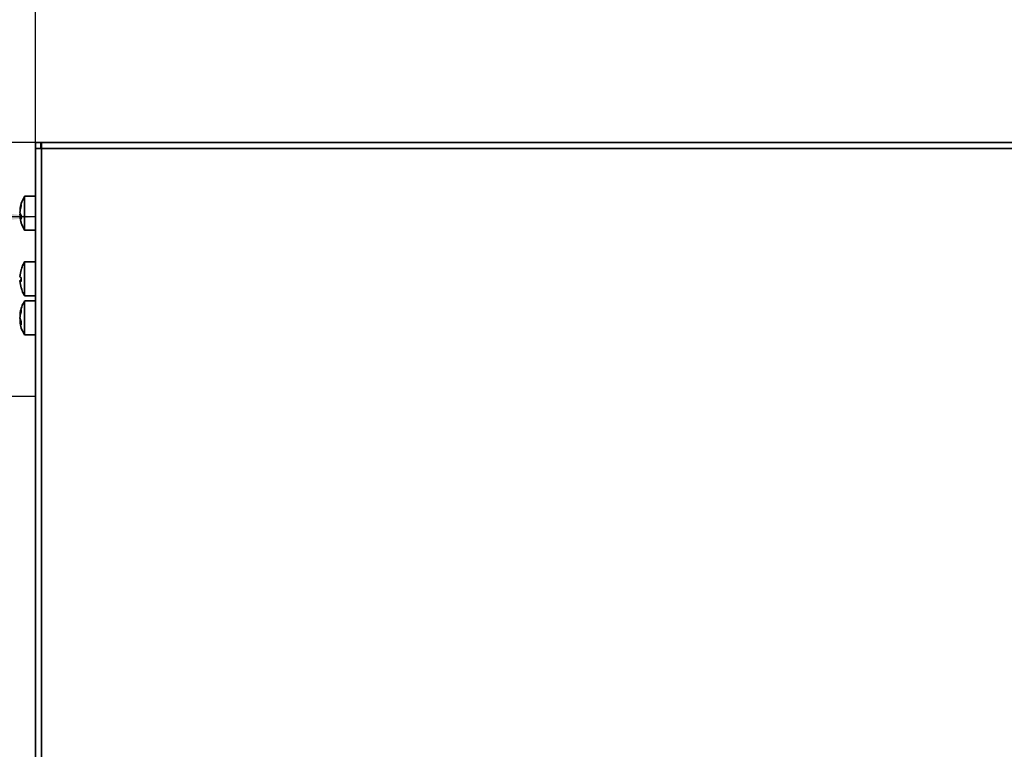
# Model space of a CAD drawing. Header units: millimetres. Extents: x 0 to 420, y 0 to 297.
# Tile 13 of 126: x 80 to 155, y 141 to 197. Entities that reach past the tile are written whole.
import ezdxf

# ---------------------------------------------------------------- set-up
doc = ezdxf.new("R2010")
doc.units = ezdxf.units.MM
doc.linetypes.add('CENTERX2', pattern=[20.32, 12.7, -2.54, 2.54, -2.54])
doc.layers.add('标注层', color=150, linetype='Continuous')
doc.styles.add('SLDTEXTSTYLE2', font='TXT', dxfattribs={"width": 0.7})
doc.dimstyles.new('SLDDIMSTYLE0', dxfattribs={"dimtxt": 4.850694, "dimasz": 4, "dimexe": 0, "dimexo": 0.0625, "dimgap": 1.212674, "dimtad": 2, "dimlfac": 2, "dimrnd": 1e-09, "dimzin": 12, "dimdsep": 46, "dimtxsty": 'SLDTEXTSTYLE2', "dimsah": 1, "dimcen": 0.09, "dimadec": 0, "dimazin": 3, "dimtfac": 1, "dimtdec": 3, "dimtofl": 0, "dimtmove": 0, "dimatfit": 3, "dimfxl": 1, "dimfrac": 2, "dimtolj": 1, "dimtzin": 12, "dimarcsym": 0})
doc.dimstyles.new('SLDDIMSTYLE1', dxfattribs={"dimtxt": 3.5, "dimasz": 4, "dimexe": 0, "dimexo": 0.0625, "dimgap": 0.875, "dimtad": 2, "dimlfac": 2, "dimrnd": 1e-09, "dimzin": 12, "dimdsep": 46, "dimtxsty": 'SLDTEXTSTYLE2', "dimsah": 1, "dimcen": 0.09, "dimadec": 0, "dimazin": 3, "dimtfac": 1, "dimtdec": 3, "dimtofl": 0, "dimtmove": 0, "dimatfit": 3, "dimfxl": 1, "dimfrac": 2, "dimtolj": 1, "dimtzin": 12, "dimarcsym": 0})

# ---------------------------------------------------------------- blocks, each defined once
blk = doc.blocks.new('_D_2')
at = {"layer": '标注层'}
for p, q in [((81.402, 187.782), (81.402, 205.782)), ((203.902, 187.782), (203.902, 205.782)), ((81.402, 203.782), (203.902, 203.782))]:
    blk.add_line(p, q, dxfattribs=at)
for points in [[(81.402, 203.782), (85.402, 203.282), (85.402, 204.282)], [(203.902, 203.782), (199.902, 204.282), (199.902, 203.282)]]:
    blk.add_solid(points, dxfattribs=at)
at = {"layer": '标注层', "insert": (138.419, 209.239), "char_height": 4.2333, "attachment_point": 1, "style": 'SLDTEXTSTYLE2'}
blk.add_mtext('245', dxfattribs=at)
blk = doc.blocks.new('_D_3')
at = {"layer": '标注层'}
for p, q in [((81.402, 187.782), (38.402, 187.782)), ((40.402, 97.782), (40.402, 187.782)), ((81.852, 97.782), (38.402, 97.782))]:
    blk.add_line(p, q, dxfattribs=at)
for points in [[(40.402, 187.782), (39.902, 183.782), (40.902, 183.782)], [(40.402, 97.782), (40.902, 101.782), (39.902, 101.782)]]:
    blk.add_solid(points, dxfattribs=at)
at = {"layer": '标注层', "insert": (34.945, 138.548), "char_height": 4.2333, "attachment_point": 1, "rotation": 90, "style": 'SLDTEXTSTYLE2'}
blk.add_mtext('180', dxfattribs=at)
blk = doc.blocks.new('_D_4')
at = {"layer": '标注层'}
for p, q in [((56.402, 168.382), (56.402, 184.11)), ((81.402, 168.382), (81.402, 184.11)), ((81.402, 182.11), (56.402, 182.11))]:
    blk.add_line(p, q, dxfattribs=at)
for points in [[(56.402, 182.11), (60.402, 181.61), (60.402, 182.61)], [(81.402, 182.11), (77.402, 182.61), (77.402, 181.61)]]:
    blk.add_solid(points, dxfattribs=at)
at = {"layer": '标注层', "insert": (66.865, 186.621), "char_height": 3.5, "attachment_point": 1, "style": 'SLDTEXTSTYLE2'}
blk.add_mtext('50', dxfattribs=at)

msp = doc.modelspace()

# ---------------------------------------------------------------- linework, layer by layer
at = {"color": 7, "linetype": 'Continuous', "lineweight": 35}
for p, q in [((81.8019, 187.7818), (81.4019, 187.7818)), ((81.4019, 187.3318), (81.4019, 187.7818)), ((81.8019, 187.3318), (81.8019, 187.7818)), ((81.8019, 187.7818), (81.8519, 187.7818)), ((81.8519, 187.3318), (81.8519, 187.7818)), ((203.4519, 187.7818), (81.8519, 187.7818)), ((81.4019, 104.2818), (81.4019, 187.3318)), ((81.8519, 187.3318), (81.4019, 187.3318)), ((81.8019, 187.3818), (81.8519, 187.3818)), ((81.8519, 187.3318), (81.8519, 104.2818)), ((203.4519, 187.3318), (81.8519, 187.3318)), ((81.4019, 183.6817), (80.5665, 183.6817)), ((80.304, 182.9174), (80.304, 183.0606)), ((80.2182, 182.6386), (80.2345, 182.6386)), ((80.2245, 182.3704), (80.304, 182.1837)), ((80.304, 181.9201), (80.304, 182.1837)), ((80.304, 182.1249), (80.2182, 182.1249)), ((80.304, 181.9201), (80.2245, 182.1067)), ((80.304, 181.7241), (80.304, 181.7029)), ((80.5665, 181.0818), (81.4019, 181.0818)), ((81.4019, 178.6817), (80.5665, 178.6817)), ((80.304, 178.0574), (80.2245, 177.6678)), ((80.304, 178.0574), (80.304, 178.0754)), ((80.3241, 178.118), (80.3082, 178.0738)), ((80.304, 177.2071), (80.2231, 177.2071)), ((80.2245, 177.07), (80.304, 176.6804)), ((80.304, 177.173), (80.304, 177.4719)), ((80.304, 176.6882), (80.304, 176.6804)), ((80.313, 176.6907), (80.3265, 176.6428)), ((80.5665, 176.0817), (81.4019, 176.0817)), ((81.4019, 175.6817), (80.5665, 175.6817)), ((80.2175, 174.6511), (80.2463, 174.6511)), ((80.304, 174.8498), (80.304, 175.0274)), ((80.2975, 174.1124), (80.2175, 174.1124)), ((80.2245, 174.325), (80.304, 174.0934)), ((80.304, 173.8517), (80.2245, 174.0832)), ((80.304, 173.8517), (80.304, 174.0934)), ((80.5665, 173.0817), (81.4019, 173.0817))]:
    msp.add_line(p, q, dxfattribs=at)
at = {"color": 8, "linetype": 'Continuous', "lineweight": 35}
for p, q in [((80.2245, 182.717), (80.2497, 182.717)), ((80.3014, 182.1897), (80.2245, 182.1897)), ((80.304, 182.1067), (80.2245, 182.1067)), ((80.2245, 177.258), (80.304, 177.258)), ((80.304, 177.2066), (80.2245, 177.2066)), ((80.2245, 174.7123), (80.2613, 174.7123)), ((80.2575, 174.2288), (80.2245, 174.2288)), ((80.304, 174.0832), (80.2245, 174.0832))]:
    msp.add_line(p, q, dxfattribs=at)
at = {"color": 7, "linetype": 'CENTERX2'}
for p, q in [((81.4019, 168.3818), (56.4019, 168.3818)), ((81.4019, 118.3818), (81.4019, 168.3818))]:
    msp.add_line(p, q, dxfattribs=at)
at = {"color": 7, "linetype": 'Continuous', "lineweight": 35, "flags": 128}
for points in [[(80.2349, 182.6399), (80.231, 182.6168), (80.2245, 182.5733)], [(80.2354, 182.6399), (80.231, 182.6138), (80.2245, 182.5706)], [(80.2348, 182.1236), (80.231, 182.1462), (80.2245, 182.1897)]]:
    msp.add_lwpolyline(points, dxfattribs=at)
at = {"color": 7, "linetype": 'Continuous', "lineweight": 35}
for centre, radius, start, end in [((82.1679, 182.4484), 1.9619, 161.816647, 172.131161), ((82.1677, 182.3052), 1.9617, 161.816068, 172.13174), ((82.1666, 182.4585), 1.9607, 191.420095, 193.664053), ((80.3752, 177.7515), 0.2885, 238.519411, 255.718729), ((80.3753, 177.0116), 0.2889, 104.288319, 121.464425), ((80.3752, 177.4526), 0.2885, 238.519411, 255.718729), ((81.8799, 174.4623), 1.6742, 160.270971, 171.410597), ((81.8799, 174.2846), 1.6742, 160.271144, 171.411066), ((81.8525, 174.4735), 1.6463, 188.54665, 192.671415)]:
    msp.add_arc(centre, radius, start, end, dxfattribs=at)
for points, knots in [([(80.5674, 183.6628), (80.5271, 183.5993), (80.4013, 183.4012), (80.2821, 183.0734), (80.2474, 182.8077), (80.2333, 182.7001)], [0, 0, 0, 0, 0.2190256, 0.683857, 1, 1, 1, 1]), ([(80.5665, 183.5241), (80.5665, 183.5874), (80.5665, 183.6809), (80.5665, 183.6676), (80.5665, 183.6633)], [0, 0, 0, 0, 0.6778295, 1, 1, 1, 1]), ([(80.5665, 181.0941), (80.5665, 181.0903), (80.5665, 181.0685), (80.5665, 181.1741), (80.5665, 181.4071), (80.5665, 181.7625), (80.5665, 182.1842), (80.5665, 182.6296), (80.5665, 183.0448), (80.5665, 183.3494), (80.5665, 183.4755), (80.5665, 183.5241)], [0, 0, 0, 0, 0.0273314, 0.1548794, 0.2824275, 0.4099768, 0.5375251, 0.665072, 0.7926214, 0.9201688, 1, 1, 1, 1]), ([(80.2245, 182.717), (80.2226, 182.703), (80.219, 182.675), (80.2168, 182.649), (80.2166, 182.637), (80.218, 182.6395), (80.2182, 182.6399)], [0, 0, 0, 0, 0.3128661, 0.6258478, 0.9363508, 1, 1, 1, 1]), ([(80.2245, 182.3704), (80.2227, 182.3798), (80.219, 182.3986), (80.2167, 182.4424), (80.2171, 182.4915), (80.22, 182.5374), (80.2232, 182.5631), (80.2245, 182.5738)], [0, 0, 0, 0, 0.2135071, 0.4270673, 0.6389776, 0.8501084, 1, 1, 1, 1]), ([(80.2245, 182.3931), (80.2227, 182.3837), (80.219, 182.3649), (80.2167, 182.3211), (80.2171, 182.272), (80.22, 182.2261), (80.2232, 182.2004), (80.2245, 182.1897)], [0, 0, 0, 0, 0.21350425, 0.42706677, 0.63897722, 0.85010826, 1, 1, 1, 1]), ([(80.2245, 182.0467), (80.2226, 182.0606), (80.219, 182.0884), (80.2168, 182.1138), (80.2166, 182.1253), (80.2179, 182.1228), (80.2181, 182.1224)], [0, 0, 0, 0, 0.3162439, 0.6325616, 0.9464153, 1, 1, 1, 1]), ([(80.2223, 182.0637), (80.2214, 182.0713), (80.2187, 182.0922), (80.2167, 182.1093), (80.2171, 182.1129), (80.2171, 182.1129)], [0, 0, 0, 0, 0.35865384, 0.99607666, 1, 1, 1, 1]), ([(80.2245, 182.0465), (80.2227, 182.0604), (80.219, 182.0883), (80.2167, 182.1155), (80.2171, 182.1273), (80.22, 182.1233), (80.2232, 182.1116), (80.2245, 182.1067)], [0, 0, 0, 0, 0.2134961, 0.4270768, 0.6389628, 0.8501203, 1, 1, 1, 1]), ([(80.2327, 182.004), (80.266, 181.8372), (80.3301, 181.5164), (80.4869, 181.2297), (80.5621, 181.092)], [0, 0, 0, 0, 0.5202001, 1, 1, 1, 1]), ([(80.572, 178.6655), (80.528, 178.5998), (80.4153, 178.4318), (80.3586, 178.2368), (80.3241, 178.118)], [0, 0, 0, 0, 0.3907387, 1, 1, 1, 1]), ([(80.5665, 176.0879), (80.5665, 176.0858), (80.5665, 176.0619), (80.5665, 176.155), (80.5665, 176.37), (80.5665, 176.7144), (80.5665, 177.1298), (80.5665, 177.575), (80.5665, 177.9972), (80.5665, 178.3534), (80.5665, 178.5878), (80.5665, 178.6944), (80.5665, 178.6729), (80.5665, 178.6689)], [0, 0, 0, 0, 0.0098123, 0.1171475, 0.2244827, 0.3318174, 0.4391524, 0.5464884, 0.6538224, 0.7611586, 0.8684931, 0.9758282, 1, 1, 1, 1]), ([(80.2245, 177.5055), (80.2227, 177.5085), (80.219, 177.5146), (80.2167, 177.5439), (80.2171, 177.5842), (80.22, 177.6278), (80.2232, 177.6561), (80.2245, 177.6678)], [0, 0, 0, 0, 0.2134935, 0.4270618, 0.6389726, 0.8501174, 1, 1, 1, 1]), ([(80.2245, 177.6935), (80.2227, 177.6771), (80.219, 177.6442), (80.2166, 177.6032), (80.2172, 177.5862), (80.2175, 177.5786)], [0, 0, 0, 0, 0.3547686, 0.7096594, 1, 1, 1, 1]), ([(80.2245, 177.07), (80.2227, 177.0865), (80.219, 177.1195), (80.2167, 177.162), (80.2171, 177.1925), (80.22, 177.2072), (80.2232, 177.2068), (80.2245, 177.2066)], [0, 0, 0, 0, 0.2135188, 0.4270801, 0.6389623, 0.8501149, 1, 1, 1, 1]), ([(80.2245, 177.258), (80.2227, 177.2549), (80.219, 177.2487), (80.2166, 177.2219), (80.2172, 177.1964), (80.2175, 177.1849)], [0, 0, 0, 0, 0.3547619, 0.7096773, 1, 1, 1, 1]), ([(80.3265, 176.6428), (80.3416, 176.5816), (80.3903, 176.3844), (80.4972, 176.2102), (80.5708, 176.0901)], [0, 0, 0, 0, 0.31042685, 1, 1, 1, 1]), ([(80.5722, 175.6703), (80.5275, 175.5994), (80.3969, 175.392), (80.275, 175.0497), (80.2424, 174.7779), (80.229, 174.6662)], [0, 0, 0, 0, 0.2345571, 0.6853765, 1, 1, 1, 1]), ([(80.5665, 175.4293), (80.5665, 175.507), (80.5665, 175.6528), (80.5665, 175.6671), (80.5665, 175.6738)], [0, 0, 0, 0, 0.5330781, 1, 1, 1, 1]), ([(80.5665, 173.0932), (80.5665, 173.098), (80.5665, 173.1088), (80.5665, 173.2989), (80.5665, 173.608), (80.5665, 174.0086), (80.5665, 174.4506), (80.5665, 174.8833), (80.5665, 175.2185), (80.5665, 175.3707), (80.5665, 175.4293)], [0, 0, 0, 0, 0.1086808, 0.2432016, 0.3777215, 0.512243, 0.6467625, 0.7812846, 0.9158057, 1, 1, 1, 1]), ([(80.2245, 174.7123), (80.2227, 174.6999), (80.2191, 174.6751), (80.2167, 174.6542), (80.2172, 174.653), (80.2175, 174.6525)], [0, 0, 0, 0, 0.3580569, 0.7162178, 1, 1, 1, 1]), ([(80.2184, 174.3817), (80.2179, 174.3737), (80.2165, 174.3509), (80.2172, 174.3073), (80.22, 174.2626), (80.2232, 174.2387), (80.2245, 174.2288)], [0, 0, 0, 0, 0.1678607, 0.4756211, 0.7822767, 1, 1, 1, 1]), ([(80.2245, 174.325), (80.2227, 174.3362), (80.219, 174.3586), (80.2167, 174.4057), (80.2171, 174.456), (80.22, 174.5009), (80.2232, 174.5248), (80.2245, 174.5347)], [0, 0, 0, 0, 0.2135074, 0.4270693, 0.6389607, 0.8501221, 1, 1, 1, 1]), ([(80.2245, 174.0512), (80.2226, 174.0639), (80.2189, 174.0894), (80.2177, 174.1012), (80.2171, 174.1071)], [0, 0, 0, 0, 0.4998866, 1, 1, 1, 1]), ([(80.2175, 174.111), (80.2175, 174.1114), (80.2176, 174.1139), (80.2201, 174.1041), (80.2232, 174.0893), (80.2245, 174.0832)], [0, 0, 0, 0, 0.1057029, 0.6287049, 1, 1, 1, 1]), ([(80.2291, 174.0462), (80.2299, 174.0297), (80.2384, 173.8379), (80.3428, 173.5062), (80.495, 173.2221), (80.5646, 173.0922)], [0, 0, 0, 0, 0.0487227, 0.5653462, 1, 1, 1, 1])]:
    msp.add_open_spline(points, degree=3, knots=knots, dxfattribs=at)

# ---------------------------------------------------------------- dimensions: what is measured, and where the dimension line sits
at = {"layer": '标注层'}
for base, p1, p2, angle, picture, middle in [((203.9019, 203.7818), (81.4019, 187.7818), (203.9019, 187.7818), 0, '_D_2', (142.6519, 203.7818)), ((40.4019, 187.7818), (81.8518, 97.7818), (81.4019, 187.7818), 90, '_D_3', (40.4019, 142.7818))]:
    dim = msp.add_linear_dim(base=base, p1=p1, p2=p2, angle=angle, dimstyle='SLDDIMSTYLE0', dxfattribs=at)
    dim.commit()
    dim.dimension.update_dxf_attribs({"geometry": picture, "text_midpoint": middle, "dimtype": 160})
dim = msp.add_linear_dim(base=(56.4019, 182.1096), p1=(81.4019, 168.3818), p2=(56.4019, 168.3818), dimstyle='SLDDIMSTYLE1', dxfattribs=at)
dim.commit()
dim.dimension.update_dxf_attribs({"geometry": '_D_4', "text_midpoint": (68.9019, 182.1096), "dimtype": 160})

doc.saveas('drawing.dxf')
